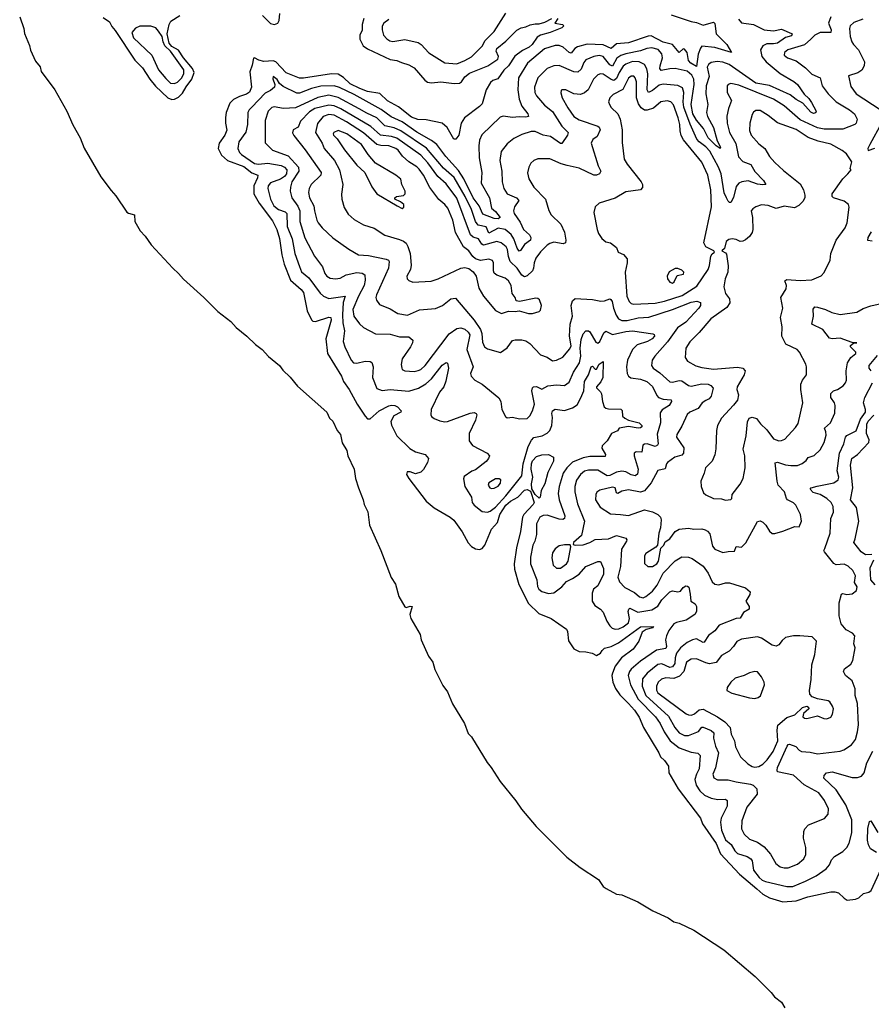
# Model space of a CAD drawing. Extents: x 1552033 to 1694788, y 811965 to 917215.
# Tile 31 of 256: x 1569932 to 1576329, y 831836 to 839232. Entities that reach past the tile are written whole.
import ezdxf

# ---------------------------------------------------------------- set-up
doc = ezdxf.new("R2010")
doc.units = 0

msp = doc.modelspace()

# ---------------------------------------------------------------- linework, layer by layer
at = {"layer": '0CON20XD'}
for points in [[(1569932.1, 839252.1), (1569963.1, 839165), (1569968.3, 839128.3), (1570005, 839038.8), (1570012.7, 839002.7), (1570049.8, 838919.8), (1570085, 838878), (1570093.1, 838843.1), (1570195.2, 838705.2), (1570285.7, 838545), (1570332.3, 838442.3), (1570385.6, 838345), (1570416.8, 838266.8), (1570540.7, 838050.8), (1570618, 837948), (1570655, 837908.2), (1570737.4, 837787.4), (1570748.4, 837778.4), (1570793.8, 837765), (1570796.6, 837715), (1570835.8, 837645.8), (1570875.8, 837605), (1570920.7, 837540.7), (1571082.3, 837365), (1571126, 837325), (1571161.7, 837281.7), (1571315.3, 837145), (1571420.7, 837040.7), (1571517.4, 836965), (1571559, 836919), (1571638.5, 836855), (1571702.5, 836792.5), (1571753.6, 836755), (1571801, 836701), (1571884.6, 836635), (1571909.6, 836599.6), (1571965, 836546), (1572020.1, 836480.1), (1572240, 836285), (1572259, 836239), (1572285.4, 836215.4), (1572316.1, 836146.1), (1572341.6, 836115), (1572354.8, 836054.8), (1572389.8, 835995), (1572397.2, 835957.2), (1572445.8, 835855), (1572455.2, 835785), (1572476.5, 835716.5), (1572513.4, 835625), (1572519.7, 835589.7), (1572548.1, 835535), (1572560.6, 835435), (1572645.2, 835245), (1572722.9, 835042.9), (1572755, 834991.4), (1572780.3, 834900.3), (1572825, 834822.9), (1572835, 834817.5), (1572865, 834827.7), (1572880.8, 834825), (1572863.7, 834763.7), (1572870.9, 834735), (1572939.2, 834615), (1572947.4, 834575), (1573002.3, 834452.3), (1573036, 834405), (1573050.5, 834350.5), (1573110.3, 834230.3), (1573145, 834184.3), (1573182.9, 834092.9), (1573272.2, 833945), (1573300.8, 833870.8), (1573325.9, 833845), (1573443, 833653), (1573474, 833615), (1573540.4, 833510.4), (1573658.7, 833365), (1573702.3, 833302.3), (1573812.4, 833172.4), (1574041.2, 832941.2), (1574143.3, 832863.3), (1574280.7, 832775), (1574315, 832722.5), (1574336.4, 832706.4), (1574415, 832662.5), (1574455, 832659.2), (1574575, 832607), (1574688, 832538), (1574803.8, 832485), (1574846.9, 832456.9), (1574887.1, 832445), (1574995, 832392.6), (1575221.8, 832245), (1575455.8, 832045), (1575577.8, 831925), (1575601.4, 831891.4), (1575655, 831851.8), (1575680.6, 831810.6)], [(1570559.5, 839249.5), (1570606.6, 839216.6), (1570625, 839181.2), (1570650.2, 839150.2), (1570798, 838928), (1570855, 838871.4), (1570910, 838785), (1570952, 838732), (1571045, 838644.5), (1571075, 838633.3), (1571095, 838634.8), (1571125, 838651.1), (1571155, 838681), (1571182, 838728), (1571225.6, 838785), (1571243.5, 838835), (1571231.2, 838865), (1571161.5, 838945), (1571125, 839003), (1571075, 839031.1), (1571054.4, 839055), (1571040.6, 839125), (1571053.7, 839196.3), (1571068.6, 839221.4), (1571135.6, 839264.4)], [(1573975, 839242), (1573952.5, 839205), (1574010, 839195), (1574020, 839185), (1574005, 839170), (1573917.5, 839135), (1573843.8, 839116.2), (1573818.8, 839101.2), (1573780.6, 839045), (1573759.4, 839025), (1573709.1, 839000.9), (1573652, 838958), (1573605, 838884.2), (1573567.6, 838852.4), (1573522.5, 838787.5), (1573485, 838774.6), (1573468.7, 838761.3), (1573437.1, 838705), (1573405, 838600), (1573385, 838578.6), (1573272.2, 838495), (1573249.5, 838455), (1573230.8, 838365), (1573207.5, 838335), (1573193.3, 838335), (1573142.6, 838422.6), (1573105, 838454.3), (1572985, 838480.9), (1572922.7, 838482.7), (1572875, 838500.8), (1572777.8, 838577.8), (1572695, 838623.2), (1572638.4, 838678.4), (1572545, 838691.6), (1572486.5, 838715), (1572415, 838749.2), (1572365, 838797.9), (1572325, 838823.8), (1572275, 838825.3), (1572065, 838791.8), (1572035, 838793.9), (1571935, 838832.8), (1571855, 838914.8), (1571835, 838923.6), (1571765, 838916.7), (1571727.8, 838927.8), (1571695, 838946), (1571688, 838942), (1571678.6, 838891.4), (1571660.5, 838839.5), (1571672.7, 838725), (1571657.5, 838687.5), (1571635, 838672), (1571583.8, 838656.2), (1571538.1, 838631.9), (1571510.4, 838605), (1571483.9, 838535), (1571477, 838497), (1571477, 838455), (1571489, 838401), (1571473, 838365), (1571431.6, 838305), (1571423.8, 838263.8), (1571448.4, 838215), (1571492.5, 838175), (1571615, 838128.4), (1571675, 838082.6), (1571720, 838065), (1571718.7, 838045), (1571690.2, 837985), (1571691.4, 837925), (1571730.5, 837855), (1571831.3, 837721.3), (1571864.8, 837655), (1571882.8, 837587.2), (1571900.2, 837465), (1571918.3, 837395), (1571965.7, 837275), (1572046.7, 837205), (1572065, 837182), (1572091.1, 837045), (1572125, 836976.5), (1572135, 836968.5), (1572155, 836966.1), (1572255, 836998.2), (1572268.2, 836995), (1572270.9, 836975), (1572232.9, 836835), (1572244.6, 836725), (1572349.5, 836555), (1572364.7, 836515), (1572407.3, 836455), (1572466.4, 836345), (1572528.1, 836255), (1572545, 836234.2), (1572565, 836233.8), (1572631.2, 836295), (1572705, 836331.5), (1572725, 836337.1), (1572751.2, 836335), (1572769.2, 836325), (1572796.7, 836295), (1572795, 836283.8), (1572742.7, 836257.3), (1572720.5, 836215), (1572725.4, 836185.4), (1572764.3, 836105), (1572861.7, 836011.7), (1572905, 835985.6), (1572977.5, 835965), (1573003.3, 835935), (1572995.8, 835905), (1572965, 835853.3), (1572945, 835833.8), (1572905, 835822), (1572865, 835836.2), (1572842.5, 835835), (1572838.8, 835815), (1572854, 835785), (1572985.8, 835615), (1573046.2, 835565), (1573165.5, 835495.5), (1573192.1, 835472.1), (1573255.8, 835385), (1573302, 835302), (1573325, 835275.8), (1573355, 835257.5), (1573385, 835252), (1573405, 835259.2), (1573426.9, 835285), (1573476.9, 835405), (1573521.6, 835455), (1573538.8, 835515), (1573584.6, 835585), (1573617.7, 835615), (1573675.2, 835644.8), (1573725, 835697.2), (1573745, 835703.9), (1573770.3, 835690.3), (1573797.5, 835605), (1573790.3, 835589.7), (1573718.9, 835515), (1573709.2, 835495), (1573695, 835386.7), (1573664.1, 835265), (1573647.3, 835145), (1573649.6, 835105), (1573680.5, 834990.5), (1573755, 834845.7), (1573830.6, 834770.6), (1573924.5, 834734.5), (1574040, 834655), (1574047.7, 834637.7), (1574055.4, 834565.4), (1574095, 834505.7), (1574135, 834485.6), (1574185, 834484.3), (1574232.5, 834475), (1574265, 834456), (1574295, 834472.9), (1574306.9, 834495), (1574325, 834511.9), (1574375, 834523.6), (1574429.2, 834550.8), (1574595, 834671.4), (1574692.5, 834675), (1574685, 834664.2), (1574638.9, 834651.1), (1574607.4, 834632.6), (1574583.1, 834565), (1574539.6, 834505), (1574451.5, 834438.5), (1574406.2, 834375), (1574385, 834323.8), (1574380.4, 834305), (1574386.9, 834256.9), (1574407.7, 834207.7), (1574440.9, 834160.9), (1574504.5, 834095), (1574551.5, 834045), (1574585, 833994.2), (1574617.3, 833915), (1574733.3, 833725), (1574744.5, 833694.5), (1574775, 833668), (1574806, 833625), (1574808.8, 833575), (1574878.9, 833455), (1575046.7, 833235), (1575062.2, 833192.2), (1575164.7, 833045), (1575197.3, 832967.3), (1575337.9, 832815), (1575468.9, 832705), (1575514.8, 832664.8), (1575565.2, 832635.2), (1575665, 832605.3), (1575765, 832614), (1575853.3, 832643.3), (1576025, 832682.2), (1576055, 832681.9), (1576083.3, 832673.3), (1576125, 832632.5), (1576148.3, 832618.3), (1576210, 832625), (1576235, 832636.7), (1576271.7, 832668.3), (1576311.7, 832678.3), (1576328.8, 832691.2), (1576404, 832855)], [(1574825, 839269), (1574975, 839218.3), (1575015, 839211.9), (1575065, 839191.2), (1575145, 839213.8), (1575154, 839204), (1575164.6, 839124.6), (1575245, 839044.4), (1575280, 838985), (1575155, 839023.9), (1575056.8, 839033.2), (1575045, 839018.8), (1575027.4, 838972.6), (1575015, 838880), (1574974.6, 838905), (1574956.2, 838925), (1574945.3, 838985), (1574925, 839009.5), (1574915, 839012.9), (1574885, 838984.4), (1574836, 839046), (1574765, 839063.1), (1574675, 839111.2), (1574652.2, 839107.8), (1574505, 839058), (1574415, 839051.2), (1574375, 839016.2), (1574315, 839043.7), (1574195, 839049.2), (1574121.8, 839028.2), (1574102.1, 839015), (1574075, 838980), (1574060, 838985), (1574015, 839025.5), (1573985, 839038.9), (1573955, 839037.6), (1573875, 839014.1), (1573745.5, 838905), (1573678.7, 838795), (1573673.1, 838705), (1573683.9, 838635), (1573702.8, 838582.8), (1573748.6, 838525), (1573753.3, 838505), (1573735, 838498.9), (1573685, 838502.9), (1573635, 838497.5), (1573565, 838507.1), (1573540.3, 838499.7), (1573403.1, 838366.9), (1573385, 838326.7), (1573380, 838285), (1573383.2, 838195), (1573402.9, 838085), (1573399.5, 838005), (1573460, 837895), (1573475.3, 837815.3), (1573505, 837791.5), (1573541.4, 837745), (1573526.7, 837735), (1573495, 837737.6), (1573411.8, 837771.8), (1573384, 837834), (1573337.5, 837895), (1573267.3, 838037.3), (1573228.6, 838098.6), (1573133.3, 838203.3), (1573064.6, 838294.6), (1573024.4, 838325.6), (1572915, 838387.6), (1572805, 838465.2), (1572721.5, 838501.5), (1572648.2, 838558.2), (1572445, 838669.4), (1572335, 838723), (1572295, 838734), (1572195, 838732.8), (1572125.2, 838714.8), (1572035, 838680.5), (1572015, 838679.7), (1571910.6, 838730.6), (1571883.3, 838753.3), (1571865, 838782.5), (1571835, 838806), (1571832.5, 838787.5), (1571848.9, 838745), (1571846, 838724), (1571815, 838700), (1571775, 838681.2), (1571675.9, 838574.1), (1571656.1, 838555), (1571645, 838533.8), (1571643.6, 838445), (1571631.9, 838388.1), (1571577.9, 838315), (1571571.5, 838265), (1571583.6, 838235), (1571598.1, 838218.1), (1571695, 838151.3), (1571725, 838146.6), (1571795, 838155.2), (1571895, 838137.5), (1571921.8, 838125), (1571940, 838105), (1571936, 838075), (1571920.2, 838055), (1571890.8, 838035), (1571815, 838006.8), (1571799.6, 837985), (1571796.2, 837963.8), (1571816.5, 837885), (1571842, 837835), (1571875, 837807.4), (1571925, 837788.2), (1571939.3, 837775), (1571942.4, 837677.6), (1571980, 837585), (1571999.3, 837475), (1572033.1, 837376.9), (1572048.1, 837338.1), (1572105, 837293.1), (1572188.6, 837178.6), (1572214.8, 837154.8), (1572255, 837136.8), (1572376.2, 837155), (1572361.3, 837108.7), (1572357.1, 837015), (1572360, 836955), (1572371.6, 836895), (1572362.7, 836815), (1572373.7, 836773.7), (1572420.9, 836675), (1572440.8, 836655), (1572465, 836653.1), (1572526.4, 836666.4), (1572564.3, 836664.3), (1572577.9, 836657.9), (1572586.7, 836625), (1572583.1, 836545), (1572615, 836462.2), (1572655, 836446.2), (1572715, 836455.3), (1572855, 836441.4), (1572926.7, 836463.3), (1572982.5, 836497.5), (1573025.5, 836534.5), (1573105, 836637.8), (1573135, 836656), (1573145, 836652.5), (1573152.5, 836615), (1573133.5, 836516.5), (1573118, 836475), (1573085.3, 836435), (1573022.1, 836305), (1573019.5, 836265), (1573025, 836252), (1573046.6, 836236.6), (1573087.9, 836217.9), (1573125, 836210.8), (1573145, 836212.9), (1573315, 836277.5), (1573345, 836282.5), (1573361.2, 836275), (1573365.6, 836265), (1573355.4, 836225), (1573308.9, 836125), (1573307.6, 836067.6), (1573334.2, 836034.2), (1573443.8, 835975), (1573462, 835955), (1573454, 835935), (1573435.4, 835914.6), (1573355, 835851.1), (1573328.3, 835841.7), (1573270, 835800), (1573266.8, 835783.2), (1573276, 835726), (1573325, 835646.2), (1573330.5, 835605), (1573345, 835584.4), (1573405, 835539.1), (1573445, 835533.6), (1573465, 835541.2), (1573505, 835571.4), (1573584.3, 835655), (1573705, 835804.6), (1573713.6, 835896.4), (1573752.4, 836025), (1573777.1, 836072.9), (1573795, 836092.8), (1573855.8, 836105), (1573894.7, 836125.3), (1573913.9, 836146.1), (1573930.2, 836185), (1573934.2, 836244.2), (1573928.8, 836275), (1573935.3, 836294.7), (1573955, 836305.6), (1574023.4, 836296.6), (1574085, 836315.6), (1574120.4, 836339.6), (1574147.3, 836392.7), (1574169, 836445), (1574175, 836513.1), (1574204.4, 836565.6), (1574225, 836625.7), (1574235, 836630.6), (1574255, 836607.1), (1574265, 836605.8), (1574285.6, 836645), (1574315.7, 836665.7), (1574313.6, 836545), (1574297.3, 836512.7), (1574264.4, 836475), (1574264.4, 836465.6), (1574295, 836437.5), (1574302.2, 836422.2), (1574309.6, 836365), (1574322.9, 836325), (1574335, 836313.8), (1574355, 836308.8), (1574447.5, 836307.5), (1574456.5, 836296.5), (1574461.4, 836255), (1574477.8, 836237.8), (1574505, 836224.5), (1574585, 836202.9), (1574604.2, 836185), (1574604.2, 836175), (1574595, 836165.8), (1574577.3, 836162.7), (1574505.8, 836175.8), (1574435.7, 836165), (1574423.5, 836145), (1574377, 836123), (1574345, 836069.6), (1574308, 836032), (1574304.7, 836014.7), (1574332.2, 835965), (1574328.8, 835951.2), (1574215, 835950.8), (1574165, 835940.5), (1574085, 835909.5), (1574042.9, 835867.1), (1574013.6, 835825), (1573983.3, 835725), (1573977.4, 835672.6), (1573985.3, 835625), (1574027.3, 835505), (1574025.6, 835485), (1574011.5, 835478.5), (1573985, 835480.9), (1573895, 835511.1), (1573865, 835509.1), (1573838.8, 835495), (1573814, 835445), (1573814.7, 835365), (1573802.9, 835315), (1573787.7, 835285), (1573769.6, 835195), (1573770, 835145), (1573817.6, 835025), (1573822, 834975), (1573832.1, 834955), (1573855, 834936.9), (1573905, 834922.5), (1573945, 834926.1), (1574005, 834970.9), (1574039.1, 835010.9), (1574084.2, 835035.8)], [(1571755, 839264.5), (1571815, 839204.2), (1571845, 839194.8), (1571871.4, 839205), (1571880, 839225), (1571885, 839277.5)], [(1575331.8, 839235), (1575355, 839209.1), (1575445, 839196.1), (1575525, 839155.4), (1575595, 839148.2), (1575655, 839160.3), (1575729.1, 839129.1), (1575735.5, 839125), (1575729, 839111), (1575685, 839096.9), (1575625, 839055.7), (1575595, 839049.9), (1575545, 839051), (1575515, 839036.2), (1575497.1, 839005), (1575506.1, 838956.1), (1575540, 838915), (1575645, 838828.2), (1575747.4, 838767.4), (1575774.2, 838744.2), (1575823.7, 838673.7), (1575860.8, 838640.8), (1575881, 838611), (1575914.4, 838545), (1575912.9, 838535), (1575905, 838530), (1575895, 838527.9), (1575875, 838536.1), (1575815.7, 838605.7), (1575765, 838633.3), (1575718.7, 838668.7), (1575565, 838736.5), (1575461.5, 838755), (1575262.7, 838895), (1575215, 838912.4), (1575171.9, 838918.1), (1575125, 838911.3), (1575106.2, 838895), (1575096.7, 838875), (1575110.7, 838805), (1575088, 838735), (1575086.7, 838675), (1575100, 838595), (1575090.6, 838535), (1575099.2, 838505), (1575145, 838421.5), (1575172, 838322), (1575195.5, 838275), (1575195, 838264), (1575165, 838284.7), (1575103.2, 838345), (1575068.9, 838415), (1575015, 838476.5), (1574988.1, 838525), (1574977.2, 838595), (1574998.7, 838745), (1574994.9, 838785), (1574982.2, 838815), (1574945, 838844.8), (1574855, 838864.7), (1574815, 838863.9), (1574751.1, 838851.1), (1574740, 838865), (1574743.8, 838886.2), (1574761.6, 838945), (1574756.9, 838975), (1574727.2, 839007.2), (1574680.6, 839019.4), (1574643.5, 839016.5), (1574595, 838998.7), (1574485, 838975.6), (1574448.2, 838961.8), (1574418.1, 838941.9), (1574385, 838883.6), (1574365, 838892.1), (1574316.1, 838956.1), (1574285, 838962.1), (1574245, 838956.4), (1574185, 838930.4), (1574169.4, 838910.6), (1574150.2, 838859.8), (1574125, 838838.5), (1574095, 838841.3), (1573985, 838888.8), (1573945, 838885.4), (1573895, 838864.6), (1573824.6, 838795), (1573799.6, 838725), (1573802.3, 838685), (1573815, 838659.4), (1573875, 838590.4), (1573935, 838541.5), (1574005, 838432.1), (1574051.5, 838385), (1574046.2, 838365), (1574005, 838300.8), (1573995, 838302.2), (1573920, 838355), (1573864.2, 838364.2), (1573805, 838393.1), (1573775, 838392.1), (1573705, 838369.2), (1573645, 838340), (1573595, 838299.4), (1573548.2, 838241.8), (1573539.1, 838175), (1573554.6, 838094.6), (1573557.1, 838015), (1573569.6, 837965), (1573595, 837923.3), (1573663, 837893), (1573681.9, 837875), (1573647.7, 837825), (1573641.8, 837795), (1573646.2, 837775), (1573692.1, 837712.1), (1573716.9, 837655), (1573761.9, 837615), (1573772.2, 837595), (1573768.9, 837575), (1573725, 837542.1), (1573695, 837497.1), (1573685, 837493.1), (1573668.9, 837515), (1573644.1, 837585.9), (1573625, 837619.5), (1573579.4, 837655), (1573525, 837666.7), (1573455, 837629.3), (1573435, 837676), (1573375, 837688.7), (1573356.9, 837716.9), (1573324.8, 837805), (1573277.3, 837905), (1573195, 838047.4), (1573115, 838117.9), (1572987.9, 838267.9), (1572795, 838397.3), (1572745, 838419.3), (1572675, 838433.5), (1572615, 838494.3), (1572538.8, 838528.8), (1572483.3, 838563.3), (1572325, 838647.9), (1572255, 838664.1), (1572171.8, 838648.2), (1572005, 838569.5), (1571914.6, 838565.4), (1571842.5, 838577.5), (1571825, 838571.9), (1571797.9, 838545), (1571777.1, 838475), (1571776.7, 838306.7), (1571831.5, 838251.5), (1571948.9, 838208.9), (1572025.7, 838125), (1572028.4, 838095), (1571976.2, 838015), (1571965.4, 837975), (1571964.6, 837945), (1571976.4, 837895), (1572021.5, 837831.5), (1572035.8, 837795.8), (1572037.5, 837715), (1572074.4, 837594.4), (1572146.5, 837455), (1572206.3, 837376.3), (1572224.6, 837325), (1572238.1, 837305), (1572265, 837291.5), (1572305, 837284.5), (1572338.9, 837291.1), (1572383.8, 837315), (1572465, 837332), (1572505, 837328.9), (1572523.5, 837315), (1572527.6, 837275), (1572519.4, 837235), (1572475.9, 837155), (1572434.8, 837055), (1572441.1, 837005), (1572485, 836946.7), (1572515, 836920.5), (1572605, 836872.5), (1572715, 836870.8), (1572785, 836850.4), (1572855, 836850.5), (1572884.3, 836824.3), (1572882.9, 836805), (1572867.8, 836775), (1572804.4, 836685), (1572797.7, 836642.3), (1572801.4, 836615), (1572806.2, 836605), (1572825.6, 836595.6), (1572895, 836590.5), (1572925, 836596.5), (1572945, 836605.5), (1572979.1, 836635), (1573157.8, 836872.2), (1573215, 836912.7), (1573245, 836917.3), (1573275, 836908.5), (1573301.5, 836885), (1573312.9, 836865), (1573289.8, 836755), (1573338, 836625), (1573318.8, 836575), (1573323.3, 836555), (1573351.2, 836525), (1573405.3, 836495.3), (1573531.3, 836391.3), (1573546.4, 836365), (1573553.6, 836303.6), (1573580.3, 836250.3), (1573595, 836242), (1573635, 836245.6), (1573686.6, 836233.4), (1573745, 836236.2), (1573765, 836256.7), (1573785.2, 836294.8), (1573799.2, 836345), (1573780, 836445), (1573784.1, 836465.9), (1573792.5, 836475), (1573815, 836478), (1573855, 836457.5), (1573898.3, 836481.7), (1573965, 836488.2), (1574025, 836484), (1574059.6, 836510.4), (1574092, 836585), (1574138.4, 836655), (1574146.2, 836703.8), (1574141.6, 836765), (1574150.8, 836829.2), (1574165, 836872), (1574185, 836895.8), (1574205, 836895.8), (1574215, 836887.5), (1574260.2, 836810.2), (1574275, 836801.4), (1574290.6, 836815), (1574319.1, 836880.9), (1574335, 836891.9), (1574385, 836868.1), (1574485, 836890.6), (1574535.2, 836895.2), (1574688.8, 836871.2), (1574696.9, 836866.9), (1574700, 836855), (1574682.9, 836835), (1574648.6, 836815), (1574570.3, 836789.7), (1574535, 836754.4), (1574498.2, 836675), (1574491.5, 836625), (1574496.4, 836575), (1574505, 836554.2), (1574522.4, 836542.4), (1574595, 836532.6), (1574642.7, 836515), (1574685.7, 836475.7), (1574718.8, 836408.8), (1574731.4, 836395), (1574765, 836380.8), (1574825.6, 836375.6), (1574829.2, 836365), (1574811.9, 836335), (1574759.2, 836300.8), (1574741.9, 836278.1), (1574744.7, 836205), (1574721.1, 836118.9), (1574728.5, 836045), (1574724, 836036), (1574704.6, 836025.4), (1574645, 836045.4), (1574626.1, 836043.9), (1574613.6, 836035), (1574606.1, 835983.9), (1574563.7, 835986.3), (1574548, 835975), (1574548.6, 835955), (1574577.2, 835855), (1574571.9, 835818.1), (1574555, 835804.6), (1574525, 835812.8), (1574484.2, 835835), (1574455, 835841.2), (1574415, 835834.2), (1574365, 835808.6), (1574345, 835804.7), (1574275, 835848.1), (1574205, 835849.5), (1574175, 835840), (1574143.6, 835816.4), (1574115.9, 835774.1), (1574102.7, 835725), (1574102.7, 835685), (1574122, 835595), (1574174.7, 835465), (1574152.1, 835357.9), (1574093.3, 835305), (1574090, 835290), (1574103.8, 835283.8), (1574165, 835287.5), (1574215, 835304), (1574255, 835328.8), (1574355, 835333.3), (1574415, 835356.4), (1574485, 835337.1), (1574494, 835325), (1574491.4, 835315), (1574453.1, 835255), (1574444.2, 835125.8), (1574424.6, 835045), (1574438.5, 835008.5), (1574478.3, 834968.3), (1574549.6, 834929.6), (1574586.8, 834896.8), (1574615, 834889.6), (1574635, 834898.8), (1574685, 834940.4), (1574720, 834985), (1574765, 835074.1), (1574855, 835167.3), (1574905, 835196.9), (1574955, 835194.5), (1574983.8, 835185), (1575065, 835127.8), (1575104.6, 835075), (1575135, 835010), (1575155, 834991.4), (1575185, 834986.5), (1575235, 835003.3), (1575265, 835002.9), (1575383.3, 834965), (1575418.8, 834935), (1575417.1, 834915), (1575387.5, 834865), (1575411.4, 834825), (1575412, 834805), (1575369.9, 834780.1), (1575345, 834736.9), (1575314.6, 834734.6), (1575185.6, 834685), (1575155, 834642.2), (1575105, 834606.4), (1575073.2, 834556.8), (1575065, 834553.5), (1575015, 834580.5), (1574985, 834574.5), (1574945, 834552.9), (1574897, 834513), (1574866.6, 834473.4), (1574855, 834438), (1574852.7, 834395), (1574835, 834371), (1574815, 834365.1), (1574755, 834393.1), (1574725, 834388.9), (1574645, 834322.5), (1574609.8, 834280.3), (1574607.9, 834225), (1574636.1, 834155), (1574805, 834001.8), (1574852.6, 833915), (1574886.3, 833876.3), (1574925, 833856.5), (1574955, 833855.9), (1575030.8, 833885), (1575057, 833917)], [(1576025, 839254.2), (1576007.7, 839205), (1576027.9, 839155), (1576024.5, 839135.5), (1575944.3, 839135), (1575905, 839115.3), (1575873.9, 839085), (1575827.2, 839042.8), (1575701.4, 839005), (1575676.9, 838985), (1575674.3, 838965), (1575698.8, 838945), (1575765, 838921.8), (1575835, 838870), (1575882.3, 838822.3), (1575944, 838794), (1575959.6, 838735), (1576005, 838675.5), (1576065.3, 838615.3), (1576165.3, 838555.3), (1576202.9, 838525), (1576222.2, 838485), (1576215.6, 838455), (1576205, 838444.3), (1576115, 838408.9), (1575975, 838410.6), (1575925, 838420.5), (1575795, 838479), (1575673.8, 838585), (1575595, 838634.2), (1575335, 838739.6), (1575275, 838753.1), (1575255, 838745.8), (1575247.5, 838735), (1575246, 838685), (1575280, 838625), (1575255.7, 838565), (1575243.8, 838506.2), (1575246.1, 838455), (1575264, 838385), (1575310.9, 838300.9), (1575332.4, 838202.4), (1575365, 838166.8), (1575425.3, 838145.3), (1575455, 838090.8), (1575520.5, 838025), (1575535.8, 837995), (1575515, 837990.4), (1575475, 837997.2), (1575405, 838021.2), (1575356.3, 838013.7), (1575335, 838004.5), (1575315, 837979.4), (1575293.5, 837896.5), (1575275, 837860), (1575265, 837860), (1575255, 837868.8), (1575242.6, 837892.6), (1575225, 837932), (1575200.2, 838075), (1575182, 838125), (1575115.6, 838245), (1575085, 838276.7), (1575035, 838313.5), (1575018.3, 838335), (1574967.3, 838447.3), (1574921.9, 838575), (1574915.8, 838615), (1574921, 838685), (1574910, 838720), (1574875, 838738.5), (1574765, 838747.3), (1574735, 838739.4), (1574685, 838698.8), (1574655, 838685.5), (1574645.3, 838705.3), (1574649.8, 838825), (1574643.9, 838863.9), (1574625.7, 838895.7), (1574585.8, 838915.8), (1574535, 838917.3), (1574485, 838898.7), (1574465, 838882.5), (1574434.6, 838834.6), (1574415, 838791.2), (1574395, 838774.7), (1574375, 838781.6), (1574315, 838821.5), (1574295, 838825.5), (1574275, 838818.5), (1574243.6, 838785), (1574201.2, 838705), (1574175, 838683.2), (1574145, 838669.2), (1574095, 838673.8), (1574035, 838704.2), (1574005, 838706.2), (1573999.3, 838700.7), (1573996.4, 838683.6), (1574007.5, 838645), (1574048.6, 838568.6), (1574093.6, 838505), (1574135, 838480.8), (1574275, 838433.1), (1574285.8, 838425), (1574293.1, 838405), (1574270.6, 838355), (1574238.2, 838331.8), (1574225.6, 838305), (1574277.8, 838135), (1574297.1, 838095), (1574287.5, 838075), (1574265, 838063.3), (1574245, 838063.8), (1574135, 838117.7), (1574045, 838135.9), (1573999.3, 838149.2), (1573915, 838187.1), (1573825, 838187.1), (1573793.3, 838175), (1573772, 838155), (1573755.8, 838125), (1573747.3, 838082.7), (1573757.4, 838037.4), (1573794, 837974), (1573881.4, 837885), (1573907.9, 837797.9), (1573925.6, 837765.6), (1573997.5, 837695), (1574024.5, 837635), (1574034.5, 837575), (1574030.8, 837555), (1574015, 837547.5), (1573945, 837560.6), (1573915, 837551.9), (1573895, 837538.6), (1573845, 837489.4), (1573810.2, 837439.8), (1573795.5, 837405), (1573792.5, 837365), (1573783.6, 837345), (1573745, 837309.1), (1573725, 837301.5), (1573705, 837312.5), (1573669.1, 837365), (1573616.9, 837415), (1573603.2, 837453.2), (1573596.7, 837505), (1573585.5, 837525.5), (1573550, 837555), (1573515, 837566.9), (1573415, 837539.2), (1573404.8, 837544.8), (1573378.8, 837585), (1573339.2, 837599.2), (1573319.2, 837615), (1573215, 837891.8), (1573135, 837999.6), (1573073.7, 838053.7), (1572997.7, 838157.7), (1572944.2, 838215), (1572765, 838342), (1572725, 838354.1), (1572642.5, 838365), (1572569.6, 838429.6), (1572345, 838562.4), (1572295, 838584.4), (1572255, 838590.4), (1572148.5, 838565), (1572109.8, 838540.2), (1572040.9, 838469.1), (1572024.4, 838425.6), (1571985.7, 838405), (1571982.4, 838382.4), (1571990.9, 838360.9), (1572076.8, 838255), (1572197.5, 838085), (1572194.4, 838065), (1572122.1, 837995), (1572106.7, 837965), (1572101.2, 837935), (1572108, 837895), (1572142.5, 837835), (1572146, 837795), (1572164.4, 837725), (1572175, 837706.2), (1572205, 837667.5), (1572285, 837592.2), (1572405, 837508.6), (1572477.5, 837465), (1572551.5, 837461.5), (1572685, 837432.9), (1572702.5, 837425), (1572707.8, 837415), (1572701.3, 837365), (1572611.1, 837165), (1572607.1, 837145), (1572611.4, 837125), (1572635, 837092), (1572715, 837060.5), (1572773.8, 837025), (1572845, 837012.2), (1572935, 837052.1), (1573055, 837061.9), (1573108.8, 837085), (1573170, 837135), (1573205, 837139.2), (1573345, 836973.9), (1573392.7, 836905), (1573403, 836875), (1573409.3, 836809.3), (1573424.4, 836775), (1573445, 836760), (1573543.3, 836733.3), (1573595, 836768.1), (1573635, 836822.5), (1573655, 836828.5), (1573705, 836827.9), (1573735, 836820), (1573765, 836798.9), (1573845, 836714.3), (1573895, 836697.1), (1573935, 836670), (1573964.6, 836675.4), (1574012.5, 836697.5), (1574065, 836760), (1574075, 836781.2), (1574062.7, 836855), (1574066.7, 836945), (1574084.7, 837005), (1574075.3, 837085), (1574085, 837121.2), (1574105, 837138), (1574235, 837130), (1574297.6, 837117.6), (1574325, 837119.6), (1574364.3, 837134.3), (1574371.4, 837131.4), (1574382.5, 837115), (1574391.8, 837065), (1574412.5, 837012.5), (1574429.6, 836985), (1574455, 836971.6), (1574495, 836972.7), (1574578.5, 836991.5), (1574657.2, 836997.2), (1574835, 837054.3), (1574975, 837110.6), (1575017.9, 837117.9), (1575047.3, 837107.3), (1575046.5, 837085), (1575034.5, 837065), (1574935, 836961.2), (1574872.8, 836917.2), (1574797.6, 836812.4), (1574701.9, 836705), (1574684.3, 836675), (1574678.1, 836635), (1574690, 836615), (1574740.4, 836580.4), (1574815, 836510.8), (1574835, 836509.3), (1574885, 836521.8), (1574905, 836519.7), (1574955, 836483.9), (1574975, 836479.4), (1575055, 836497.5), (1575103.8, 836493.8), (1575123.3, 836485), (1575140.4, 836465), (1575125.5, 836405), (1575110.6, 836385), (1575085, 836372.8), (1575057.5, 836355), (1575029.3, 836310.7), (1574966, 836285), (1574945, 836267.5), (1574905, 836178), (1574867.1, 836115), (1574865.7, 836095), (1574920.5, 836015), (1574919.4, 835975), (1574905, 835960.9), (1574853.1, 835946.9), (1574799.4, 835905), (1574790, 835895), (1574781.3, 835858.7), (1574724.4, 835845), (1574676.1, 835753.9), (1574625.7, 835694.3), (1574595, 835682), (1574505, 835700), (1574455, 835691.4), (1574425, 835674), (1574415, 835678), (1574406.2, 835715), (1574385, 835721.1), (1574290.7, 835699.3), (1574266.4, 835683.6), (1574258.9, 835665), (1574257.1, 835625), (1574291.6, 835571.6), (1574370.6, 835520.6), (1574445, 835516.1), (1574505, 835506.9), (1574625, 835550.4), (1574686.4, 835536.4), (1574726, 835516), (1574745.6, 835495), (1574750.6, 835475), (1574745.6, 835415), (1574734.2, 835374.2), (1574722.5, 835285), (1574710.3, 835269.7), (1574635, 835222.9), (1574624.5, 835205), (1574625, 835146.7), (1574650, 835125), (1574685, 835124.6), (1574716.9, 835145), (1574730, 835165), (1574748.6, 835261.4), (1574770, 835285), (1574780.4, 835309.6), (1574815, 835332.2), (1574855, 835387.5), (1574885, 835405.6), (1574955, 835412.9), (1574995, 835405.5), (1575055, 835407.7), (1575080.8, 835400.8), (1575099.5, 835389.5), (1575115, 835370), (1575136.6, 835276.6), (1575155, 835255.7), (1575215, 835230), (1575255, 835238.6), (1575300.7, 835239.3)], [(1572518, 839242), (1572505.8, 839195), (1572505.9, 839154.1), (1572488.2, 839115), (1572487.1, 839085), (1572512.5, 839035), (1572545, 839012.1), (1572715, 838932.5), (1572765, 838924.5), (1572801.3, 838911.3), (1572855, 838893.8), (1572895, 838869.8), (1572975, 838777.3), (1572995, 838763.3), (1573025, 838758.8), (1573094.5, 838765.5), (1573195, 838752.2), (1573235, 838754.3), (1573250, 838765), (1573276.3, 838803.7), (1573310.5, 838829.5), (1573449.2, 838885), (1573522.5, 838935), (1573529.6, 838955), (1573511.1, 838995), (1573515.8, 839015), (1573585, 839071.8), (1573667.7, 839152.3), (1573699.3, 839170.7), (1573735, 839178.1), (1573766, 839194), (1573805, 839201.8), (1573835, 839200), (1573877.2, 839212.8), (1573928.2, 839241.8)], [(1572705, 839233.8), (1572668.2, 839205), (1572656.1, 839183.9), (1572654.7, 839155), (1572664.7, 839114.7), (1572688.7, 839088.7), (1572713.2, 839073.2), (1572735, 839069.3), (1572825, 839083.1), (1572925, 839060), (1572948.9, 839045), (1573005, 838981.9), (1573125, 838908.1), (1573215, 838900.5), (1573274.7, 838925.3), (1573325, 838953.6), (1573405, 839033.3), (1573429.5, 839075), (1573496.6, 839143.4), (1573585, 839280.8)], [(1576264.7, 839235.3), (1576199.1, 839210.9), (1576169.5, 839185), (1576165.4, 839165), (1576171.1, 839105), (1576183.3, 839066.7), (1576194.8, 839044.8), (1576232.2, 839005), (1576277.5, 838915), (1576276.2, 838885), (1576257.5, 838852.5), (1576228.5, 838831.5), (1576158.8, 838811.2), (1576175, 838731.2), (1576214.4, 838675), (1576396.8, 838556.7)], [(1571095, 838751.4), (1571117.3, 838762.7), (1571146.7, 838793.3), (1571166.3, 838825), (1571165.9, 838855), (1571064.5, 838995), (1571023.4, 839035), (1571009.4, 839065), (1571001.7, 839105), (1570975, 839146.6), (1570955, 839170), (1570917.2, 839182.8), (1570835, 839182.9), (1570801, 839169), (1570774.8, 839135), (1570786.3, 839095), (1570924.1, 838965), (1570974.4, 838855), (1571029.1, 838789.1), (1571065, 838756.1), (1571095, 838751.4)], [(1574545.5, 837095.5), (1574705, 837103.3), (1574775, 837117.5), (1574908.5, 837161.5), (1575019.3, 837230.7), (1575102.9, 837355), (1575114.6, 837385.4), (1575122.5, 837455), (1575135, 837474.2), (1575152.5, 837485), (1575147.5, 837495), (1575085, 837526.9), (1575070.9, 837555), (1575128.2, 837825), (1575124, 837955), (1575100.7, 838065), (1575055, 838162.2), (1574918.6, 838328.6), (1574901.3, 838361.3), (1574894.1, 838395.9), (1574891.1, 838445), (1574879.2, 838495), (1574842.1, 838592.1), (1574822.9, 838615), (1574795, 838622.3), (1574748.8, 838615), (1574692.5, 838567.5), (1574645, 838551.2), (1574625, 838551.4), (1574599.5, 838569.5), (1574581, 838601), (1574565.7, 838645), (1574565.8, 838765), (1574556.4, 838796.4), (1574545, 838808.9), (1574525, 838808.8), (1574505, 838792.2), (1574462.8, 838707.2), (1574389.8, 838670.2), (1574365, 838646), (1574355.7, 838615), (1574361.4, 838595), (1574375, 838572.9), (1574425, 838524.2), (1574442.7, 838485), (1574457.3, 838405), (1574458.9, 838308.9), (1574473.1, 838185), (1574495, 838145.8), (1574599.4, 838015), (1574609.4, 837995), (1574609.5, 837970.5), (1574595, 837953.1), (1574485, 837938.1), (1574405, 837892.2), (1574285, 837853.8), (1574254.1, 837825.9), (1574246.1, 837783.9), (1574269.2, 837655), (1574280, 837625), (1574305, 837587.5), (1574333.9, 837563.9), (1574370, 837555), (1574415, 837520), (1574427.5, 837485), (1574468.8, 837468.8), (1574495.8, 837435.8), (1574495.7, 837405), (1574481.4, 837335), (1574492.2, 837155), (1574510.6, 837115), (1574525, 837100.6), (1574545.5, 837095.5)], [(1573785, 837024.4), (1573835, 837040.8), (1573845, 837050), (1573852.2, 837085), (1573837.7, 837127.7), (1573825, 837138.2), (1573809.4, 837139.4), (1573685.7, 837114.3), (1573661.2, 837121.2), (1573654, 837145), (1573632.2, 837175), (1573622.7, 837235), (1573605, 837271.1), (1573579.9, 837289.9), (1573515, 837312.7), (1573496.9, 837326.9), (1573490.4, 837345), (1573491.2, 837405), (1573482.6, 837422.6), (1573455, 837432.3), (1573393.4, 837423.4), (1573355.4, 837435.4), (1573335, 837452.9), (1573305.7, 837495), (1573265.3, 837525.3), (1573205, 837634), (1573184.6, 837725), (1573148.7, 837815), (1573125.4, 837845), (1573081.6, 837881.6), (1573011.9, 837971.9), (1572964.7, 838065), (1572931.7, 838108.3), (1572915, 838126.6), (1572854.5, 838164.5), (1572806.7, 838206.7), (1572775, 838251.1), (1572758.2, 838265), (1572705, 838283.8), (1572645, 838286.4), (1572614.3, 838294.3), (1572515, 838383.3), (1572385.9, 838465), (1572295, 838514), (1572255, 838519.6), (1572211.8, 838505), (1572168, 838452), (1572153.8, 838385), (1572205.3, 838305), (1572218.5, 838265), (1572296.8, 838175), (1572333.4, 838103.4), (1572358.5, 837995), (1572349.1, 837920.9), (1572352.2, 837885), (1572370.6, 837820.6), (1572400.6, 837770.6), (1572445, 837731.9), (1572515, 837691.9), (1572595, 837665.6), (1572675, 837612.9), (1572785, 837580.8), (1572815, 837568.6), (1572835, 837552.5), (1572848.5, 837528.5), (1572864.7, 837475), (1572873, 837387), (1572867.8, 837355), (1572840, 837305), (1572842.5, 837285), (1572855, 837272), (1572885, 837261.4), (1573022.1, 837267.9), (1573075, 837285.6), (1573245, 837364.5), (1573275, 837369.5), (1573305, 837363.8), (1573339.2, 837339.2), (1573360.5, 837305), (1573380.6, 837215), (1573415, 837156), (1573506.5, 837046.5), (1573552.5, 837025), (1573605, 837042.9), (1573655, 837040), (1573685, 837046.2), (1573755, 837024.4), (1573785, 837024.4)], [(1575235, 835623.8), (1575275, 835627.5), (1575282.5, 835635), (1575284, 835665), (1575345, 835742.5), (1575366.4, 835785), (1575381.5, 835865), (1575378.6, 835955), (1575367.3, 836007.3), (1575389.4, 836105), (1575399.1, 836210.9), (1575411.3, 836238.7), (1575435, 836246.9), (1575466, 836236), (1575497, 836197), (1575545, 836151.9), (1575595, 836082.9), (1575635, 836069.2), (1575655, 836070), (1575678.6, 836081.4), (1575760.8, 836169.2), (1575780.9, 836199.1), (1575814.6, 836355), (1575800.5, 836455), (1575800.5, 836495), (1575811.4, 836525), (1575842, 836565), (1575842.9, 836625), (1575838.1, 836645), (1575790, 836735), (1575773.3, 836755), (1575735, 836771.4), (1575686.2, 836795), (1575658.1, 836855), (1575659.1, 836925), (1575648.2, 836995), (1575663.8, 837065), (1575650.4, 837145), (1575690.6, 837209.4), (1575691.8, 837235), (1575680, 837270), (1575695, 837280), (1575795, 837271.8), (1575881.7, 837278.3), (1575952.7, 837307.3), (1575975, 837333.3), (1576021.2, 837425), (1576025.4, 837475), (1576065.4, 837575), (1576131.7, 837668.3), (1576147.8, 837705), (1576162.5, 837822.5), (1576157.5, 837845), (1576125, 837870), (1576045, 837893.3), (1576036.2, 837905), (1576036, 837925), (1576114.3, 838035.7), (1576152.5, 838075), (1576177.5, 838105), (1576170, 838115), (1576182.5, 838165), (1576143.4, 838223.4), (1576110.2, 838250.2), (1576025, 838296), (1575929.4, 838319.4), (1575855, 838346.1), (1575765, 838407.6), (1575625, 838457.1), (1575555, 838512.2), (1575495, 838548.6), (1575460.9, 838549.1), (1575445, 838537.5), (1575435, 838518.8), (1575416.5, 838455), (1575415, 838400), (1575426.9, 838365), (1575485, 838299.4), (1575530, 838265), (1575565.6, 838205), (1575605, 838158.6), (1575668.9, 838098.9), (1575795, 837998.8), (1575820.8, 837955), (1575829.2, 837915), (1575829.2, 837895), (1575815, 837866.7), (1575784.5, 837835.5), (1575751.7, 837818.3), (1575675, 837831.2), (1575615, 837812.9), (1575555, 837835.6), (1575505, 837841.9), (1575463, 837827), (1575438.7, 837811.3), (1575427.1, 837795), (1575436.5, 837745), (1575438.1, 837655), (1575435, 837634.3), (1575415, 837604.3), (1575385, 837577.8), (1575365, 837568.5), (1575345, 837567.1), (1575315, 837582), (1575285, 837586.9), (1575259.7, 837580.3), (1575240, 837565), (1575226, 837514), (1575207.5, 837495), (1575235, 837480), (1575240.3, 837470.3), (1575253.6, 837383.6), (1575250.4, 837335), (1575230.5, 837285), (1575220.3, 837225), (1575234.1, 837175), (1575264.1, 837135), (1575265.4, 837105), (1575245, 837070), (1575124.5, 836985), (1575035, 836883.1), (1574965, 836811.4), (1574936.7, 836765), (1574931.4, 836695), (1574947.3, 836667.3), (1575012.2, 836632.2), (1575055, 836618.6), (1575145, 836608), (1575325, 836623.2), (1575365.3, 836615.3), (1575380.9, 836595), (1575373.8, 836565), (1575322.2, 836475), (1575320, 836455), (1575330.6, 836415), (1575322.9, 836375), (1575295, 836336), (1575205, 836238), (1575174.4, 836185), (1575165.9, 836145.9), (1575162.3, 836007.7), (1575153.6, 835963.6), (1575135, 835916.7), (1575084, 835865), (1575074.2, 835825), (1575048, 835765), (1575050, 835725), (1575068.3, 835678.3), (1575085, 835662), (1575145, 835635.8), (1575205, 835632), (1575235, 835623.8)], [(1576405.3, 838454.7), (1576318, 838295), (1576303.8, 838265), (1576305, 838250), (1576355, 838267.5)], [(1572805, 837813.3), (1572817, 837823), (1572817.5, 837845), (1572793.3, 837865), (1572750, 837885), (1572751.2, 837895), (1572763.8, 837905), (1572815, 837911.9), (1572826.9, 837925), (1572827.3, 837945), (1572802.5, 837995), (1572794.3, 838035), (1572757.1, 838065), (1572604.2, 838155), (1572549.3, 838219.2), (1572500, 838295), (1572388.8, 838375), (1572325, 838399.1), (1572292, 838385), (1572285.8, 838375), (1572289.2, 838365), (1572316.5, 838336.5), (1572373.1, 838255), (1572465, 838140), (1572524.6, 838084.6), (1572576.3, 837976.3), (1572614.2, 837925), (1572768.8, 837835), (1572805, 837813.3)], [(1576335, 837569.5), (1576302.5, 837572.5), (1576305.6, 837595), (1576330.9, 837639.1)], [(1574835, 837252.5), (1574847.8, 837262.2), (1574870.6, 837309.4), (1574918.8, 837321.2), (1574920, 837335), (1574905, 837350.8), (1574875, 837364), (1574855, 837364), (1574811.2, 837338.8), (1574796.2, 837305), (1574798.8, 837285), (1574815, 837260), (1574835, 837252.5)], [(1575300.7, 835239.3), (1575315, 835275.6), (1575355, 835271.1), (1575386.9, 835303.1), (1575475, 835463.3), (1575495, 835466.7), (1575515, 835456.7), (1575535.8, 835435.8), (1575565, 835390), (1575585, 835373.3), (1575605, 835373.3), (1575665, 835390), (1575753.9, 835426.1), (1575786.8, 835423.2), (1575806, 835465), (1575796.2, 835515), (1575762.9, 835585), (1575745, 835601.9), (1575700.8, 835625), (1575692, 835635), (1575676.7, 835685), (1575629.6, 835735), (1575620.8, 835765), (1575605.8, 835904.2), (1575625, 835908.8), (1575685, 835887.5), (1575725, 835882.5), (1575775, 835883.8), (1575810.9, 835899.1), (1575839.5, 835920.5), (1575855, 835942.5), (1575900.9, 835959.1), (1575945, 836001.2), (1575975.6, 836055), (1575989.1, 836110.9), (1575986.6, 836136.6), (1575977.5, 836165), (1576023.1, 836205), (1576054.5, 836275.5), (1576058.5, 836335), (1576053.3, 836355), (1576024.5, 836395), (1576025.3, 836424.7), (1576045, 836443.9), (1576075.6, 836454.4), (1576118.5, 836481.5), (1576136.1, 836503.9), (1576142.2, 836525), (1576140.4, 836595), (1576150, 836655), (1576176.6, 836693.4), (1576212, 836725), (1576214, 836735), (1576174, 836775), (1576173.8, 836785), (1576195, 836802.5), (1576220, 836805), (1576185, 836808), (1576095, 836840.8), (1576035, 836835.6), (1576015, 836840.6), (1575965, 836903.8), (1575881.4, 836945), (1575893.8, 837005), (1575891.4, 837058.6), (1575905, 837074), (1575925, 837072.5), (1575985, 837055.4), (1576033.3, 837033.3), (1576095, 837018.5), (1576221.2, 837035), (1576267.9, 837062.1), (1576325, 837081.8), (1576467.5, 837115)], [(1576329.3, 836595), (1576314.2, 836615), (1576314.1, 836635), (1576375, 836708.8)], [(1575057, 833917), (1575065, 833918.8), (1575125, 833892.3), (1575145.3, 833875.3), (1575144.7, 833835), (1575157.8, 833775), (1575182, 833725), (1575158.2, 833611.8), (1575140, 833565), (1575146.5, 833536.5), (1575175, 833523.6), (1575255, 833523.1), (1575315, 833506.2), (1575420.5, 833490.5), (1575441.8, 833481.8), (1575468.6, 833455), (1575471.9, 833415), (1575395, 833317.5), (1575357.5, 833215), (1575354, 833155), (1575374.4, 833115), (1575415, 833075.8), (1575475, 833055.5), (1575525, 833018.2), (1575570.9, 832965), (1575610.8, 832895), (1575645, 832868.6), (1575675, 832861.1), (1575705, 832862.5), (1575775, 832889.5), (1575821.5, 832928.5), (1575837.9, 832962.1), (1575837.9, 833015), (1575820.5, 833085), (1575822.2, 833135), (1575828.6, 833155), (1575856.7, 833185), (1575977, 833233), (1576004.2, 833265), (1576008.6, 833305), (1575978.1, 833368.1), (1575934.4, 833425), (1575823.8, 833483.8), (1575745, 833557.5), (1575625, 833582.2), (1575620.9, 833595), (1575625.3, 833615), (1575697.5, 833775), (1575705, 833787.1), (1575715, 833790.6), (1575763.2, 833773.2), (1575787.5, 833745), (1575805, 833735.6), (1575870.7, 833730.7), (1575925, 833717.8), (1576095, 833737.1), (1576123.4, 833746.6), (1576180, 833785), (1576209.4, 833825), (1576226.7, 833883.3), (1576232.9, 833935), (1576225.4, 834094.6), (1576208.7, 834155), (1576207.8, 834205), (1576185.2, 834265.2), (1576136, 834305), (1576120, 834335), (1576128, 834355), (1576175, 834391.9), (1576190.7, 834419.2), (1576208, 834515), (1576198.8, 834545), (1576206.2, 834605), (1576188.8, 834625), (1576139.7, 834649.7), (1576103.8, 834695), (1576086.7, 834755), (1576087, 834853), (1576105, 834917.5), (1576115, 834922.5), (1576145, 834913.8), (1576185, 834918.8), (1576217.5, 834945), (1576223, 834973), (1576202.5, 835005), (1576210, 835055), (1576190, 835095), (1576155, 835126.7), (1576125, 835141.2), (1576065, 835137.5), (1576047, 835147), (1575977.5, 835235), (1575973.3, 835245), (1575979.2, 835260.8), (1576020.6, 835375), (1576025.6, 835485), (1576046.2, 835533.8), (1576042.3, 835575), (1576028, 835605), (1575995, 835636.7), (1575944.4, 835665), (1575891.5, 835681.5), (1575870, 835705), (1575878, 835715), (1575921.5, 835728.5), (1576046.6, 835753.4), (1576080.8, 835775), (1576085.6, 835795), (1576073.4, 835843.4), (1576090, 835975), (1576124, 836045), (1576135, 836095.7), (1576145, 836107.7), (1576215.3, 836144.7), (1576247.8, 836232.2), (1576285.9, 836285), (1576286.2, 836305), (1576271.5, 836355), (1576280, 836395), (1576338.8, 836505)], [(1576333.8, 835213.8), (1576285, 835212.7), (1576252, 835235), (1576198.1, 835305), (1576207.1, 835332.9), (1576234.3, 835465.7), (1576218.1, 835568.1), (1576173.8, 835625), (1576189.4, 835715), (1576173.6, 835885), (1576182.3, 835935), (1576225, 835965.7), (1576310.5, 836055), (1576312.5, 836075), (1576294.2, 836125), (1576296.2, 836195), (1576305, 836216.6), (1576349.4, 836260.6)], [(1573835, 835638.8), (1573804.6, 835664.6), (1573778, 835708), (1573777.6, 835745), (1573787.8, 835795), (1573773.6, 835855), (1573776.1, 835895), (1573785, 835919.6), (1573815, 835951.5), (1573854.2, 835964.2), (1573905, 835965.7), (1573941.4, 835945), (1573941.5, 835915), (1573899.2, 835830.8), (1573877.6, 835745), (1573849.6, 835695), (1573841.2, 835645), (1573835, 835638.8)], [(1573475, 835710), (1573495, 835713.1), (1573525, 835727.1), (1573545, 835751.2), (1573546.7, 835775), (1573535, 835784.2), (1573505, 835782.9), (1573456.6, 835753.4), (1573452.2, 835735), (1573464, 835715), (1573475, 835710)], [(1573995, 835111.9), (1574040.6, 835145), (1574053.3, 835165), (1574072.5, 835272.5), (1574066.7, 835286.7), (1574025, 835287.5), (1573985, 835279.2), (1573955, 835257.5), (1573935, 835226.7), (1573929.1, 835190.9), (1573940.6, 835135), (1573965, 835112.9), (1573995, 835111.9)], [(1576357.5, 834987.5), (1576324.4, 835025), (1576321.4, 835115), (1576348.1, 835175)], [(1574084.2, 835035.8), (1574135, 835066.7), (1574185, 835125.8), (1574275, 835161.2), (1574295, 835162.5), (1574318.7, 835108.7), (1574316.5, 835066.5), (1574275, 834980), (1574243.3, 834955), (1574233.6, 834925), (1574233.1, 834865), (1574251.3, 834831.3), (1574294.4, 834804.4), (1574315, 834781.2), (1574342.2, 834715), (1574365, 834678.6), (1574382.7, 834662.8), (1574405, 834654.7), (1574432.2, 834657.8), (1574465, 834671.4), (1574505, 834701.1), (1574513, 834735), (1574503.5, 834786.5), (1574506.7, 834803.3), (1574515, 834811.5), (1574575, 834782.2), (1574679.9, 834800.1), (1574725, 834827.5), (1574755.6, 834875), (1574815, 834935.7), (1574835, 834941.4), (1574875, 834934.2), (1574895, 834939.2), (1574915, 834967.8), (1574935, 834978.9), (1574948.1, 834978.1), (1574958.7, 834968.7), (1574967.9, 834917.9), (1574972.5, 834865), (1575005.5, 834845), (1575015.6, 834825), (1575016.9, 834786.9), (1575003.8, 834765), (1574938.9, 834721.1), (1574865.3, 834704.7), (1574845, 834694.4), (1574807.1, 834645), (1574789.7, 834605), (1574783.7, 834575), (1574789.5, 834525), (1574785, 834508.6), (1574715, 834495.8), (1574595, 834414.7), (1574525.2, 834354.8), (1574511.6, 834335), (1574503.1, 834305), (1574520.7, 834235), (1574577.2, 834127.2), (1574709.3, 833995), (1574742.6, 833945), (1574772.5, 833882.5), (1574819.2, 833815), (1574885, 833761.8), (1574975, 833730.9), (1575025, 833723.8), (1575044.6, 833705), (1575037, 833605), (1575015.2, 833564.8), (1575003.2, 833525), (1575013.3, 833483.3), (1575039.9, 833439.9), (1575077.1, 833407.1), (1575125, 833385.3), (1575176.5, 833373.5), (1575235, 833378.1), (1575247.5, 833367.5), (1575245.3, 833325), (1575201.4, 833235), (1575195.8, 833205), (1575204, 833145), (1575235, 833072.2), (1575277.6, 833037.6), (1575305, 832989.6), (1575325, 832968.2), (1575396.2, 832946.2), (1575425, 832928.9), (1575433.4, 832913.4), (1575445.3, 832845), (1575487.9, 832787.9), (1575509.6, 832769.6), (1575535, 832757.8), (1575695, 832721), (1575738.5, 832721.5), (1575787.6, 832742.4), (1575835, 832760.3), (1575915, 832802.5), (1575991.1, 832855), (1576014.5, 832885), (1576029.4, 832920.6), (1576053.1, 832946.9), (1576115.8, 832985), (1576146.1, 833013.9), (1576162.4, 833047.6), (1576183.8, 833125), (1576182.4, 833222.4), (1576138.9, 833335), (1576066.1, 833446.1), (1575972, 833535), (1575976, 833555), (1575993.8, 833575), (1576035, 833583.3), (1576185, 833540.3), (1576225, 833539.1), (1576255, 833550), (1576275.4, 833574.6), (1576295, 833651.2), (1576341.5, 833738.5)], [(1575455, 833617.7), (1575485, 833623.2), (1575515, 833640.4), (1575547.8, 833672.2), (1575593.1, 833735), (1575626.8, 833815), (1575622.3, 833895), (1575627.3, 833932.8), (1575695, 833990.8), (1575755, 834011.4), (1575813.3, 834065), (1575845, 834076.2), (1575858.3, 834068.3), (1575860, 834055), (1575820.5, 834019.5), (1575816, 833995), (1575827.5, 833985), (1575845, 833983.5), (1575925, 834002.5), (1575973, 833983), (1575995, 833980.8), (1576025, 833992.5), (1576038.6, 834015), (1576044.1, 834055.9), (1576038.9, 834075), (1576017.4, 834107.4), (1576005, 834115.6), (1575925, 834132), (1575886.1, 834146.1), (1575867, 834167), (1575864.2, 834194.2), (1575878.5, 834275), (1575881.8, 834385), (1575905.4, 834464.6), (1575917.1, 834565), (1575885, 834596.9), (1575793.3, 834603.3), (1575745.4, 834604.6), (1575685, 834592), (1575659.8, 834570.2), (1575635, 834536), (1575615, 834526.9), (1575583.6, 834533.6), (1575505, 834586.7), (1575475, 834596.7), (1575355, 834580), (1575319.4, 834560.6), (1575295, 834524.2), (1575260.8, 834489.2), (1575204.7, 834455.3), (1575165, 834402.5), (1575114.7, 834394.7), (1575085, 834400.8), (1575015, 834430.8), (1574975, 834429.6), (1574940.5, 834405), (1574920, 834335), (1574889.5, 834300.5), (1574845.9, 834284.1), (1574785, 834288.4), (1574752.2, 834277.8), (1574729.2, 834255), (1574714.7, 834225), (1574714.7, 834195), (1574725.3, 834175), (1574939.1, 834019.1), (1574955, 834010.8), (1574979.1, 834009.1), (1575000.8, 834019.2), (1575035, 834049.2), (1575065, 834052.2), (1575174.8, 833994.7), (1575228.4, 833958.4), (1575270, 833915), (1575276.9, 833865), (1575301.9, 833815), (1575309.4, 833769.4), (1575345.7, 833695), (1575402.7, 833642.7), (1575433.6, 833623.6), (1575455, 833617.7)], [(1575455, 834134), (1575479.5, 834140.5), (1575497.3, 834152.7), (1575528.1, 834235), (1575525.5, 834255.5), (1575505, 834296.7), (1575473.9, 834333.9), (1575455, 834336), (1575415, 834327.1), (1575375, 834305.8), (1575306.7, 834285), (1575275, 834256), (1575246.2, 834215), (1575243.6, 834193.6), (1575282.6, 834172.6), (1575415, 834138.6), (1575455, 834134)], [(1576367, 832977), (1576323.6, 833005), (1576307.5, 833035), (1576300.9, 833069.1), (1576303.8, 833156.2), (1576315, 833210), (1576326.2, 833215), (1576377.4, 833127.4)]]:
    msp.add_lwpolyline(points, dxfattribs=at)

doc.saveas('drawing.dxf')
